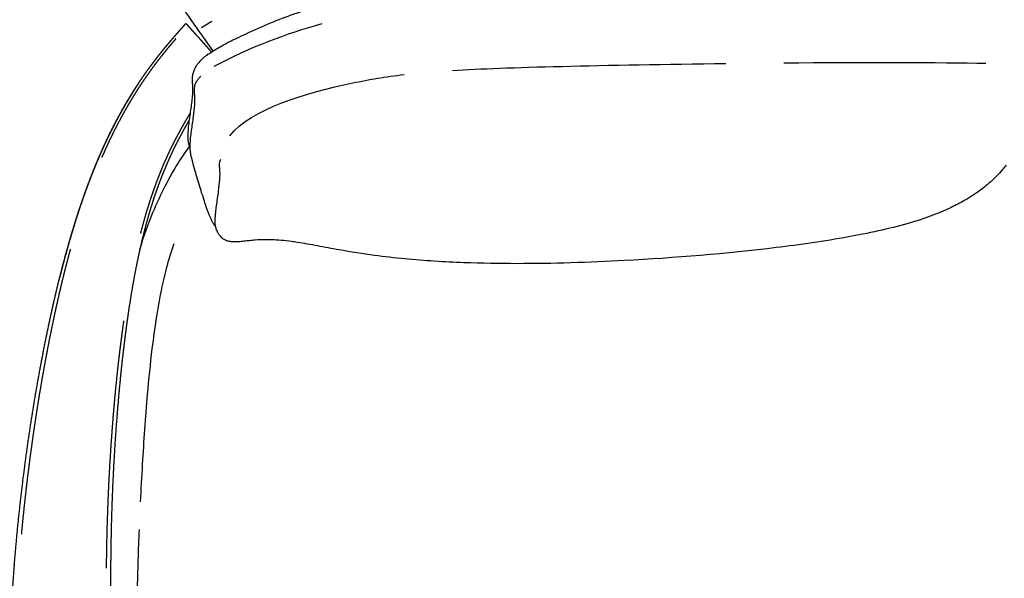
# Model space of a CAD drawing. Header units: millimetres. Extents: x -32297 to -21031, y -2517 to 7253.
# Tile 15 of 23: x -28737 to -27914, y 4941 to 5407. Entities that reach past the tile are written whole.
import ezdxf

# ---------------------------------------------------------------- set-up
doc = ezdxf.new("R2010")
doc.units = ezdxf.units.MM
doc.layers.add('Ever Alu-Sofa 2 seater', color=7, linetype='Continuous', true_color=0x000000)

msp = doc.modelspace()

# ---------------------------------------------------------------- linework, layer by layer
at = {"layer": 'Ever Alu-Sofa 2 seater', "linetype": 'Continuous'}
msp.add_line((-28576.31, 5405.75), (-28585.07, 5400.4), dxfattribs=at)
at = {"layer": 'Ever Alu-Sofa 2 seater'}
for points, degree, knots in [([(-28575.38, 5381.22), (-28598.03, 5413.51), (-28620.67, 5445.81), (-28620.86, 5446.08), (-28621.05, 5446.36), (-28621.4, 5446.91), (-28621.76, 5447.46), (-28622.1, 5448.01), (-28622.43, 5448.56), (-28622.75, 5449.09), (-28623.06, 5449.63), (-28623.35, 5450.16), (-28623.63, 5450.68), (-28623.88, 5451.19), (-28624.14, 5451.7), (-28624.36, 5452.17), (-28624.57, 5452.65), (-28624.75, 5453.1), (-28624.93, 5453.55), (-28625.06, 5453.96), (-28625.2, 5454.38), (-28625.29, 5454.76), (-28625.38, 5455.14), (-28625.44, 5455.48), (-28625.49, 5455.83), (-28625.5, 5456.15), (-28625.52, 5456.47), (-28625.5, 5456.76), (-28625.48, 5457.06), (-28625.42, 5457.33), (-28625.37, 5457.6), (-28625.28, 5457.85), (-28625.19, 5458.1), (-28625.08, 5458.34), (-28624.96, 5458.57), (-28624.81, 5458.79), (-28624.67, 5459.01), (-28624.5, 5459.22), (-28624.33, 5459.43), (-28624.13, 5459.63), (-28623.94, 5459.83), (-28623.72, 5460.02), (-28623.5, 5460.22), (-28616.44, 5465.17), (-28609.37, 5470.13), (-28609.11, 5470.29), (-28608.85, 5470.45), (-28608.59, 5470.58), (-28608.34, 5470.72), (-28608.08, 5470.83), (-28607.83, 5470.95), (-28607.57, 5471.04), (-28607.32, 5471.12), (-28607.06, 5471.18), (-28606.8, 5471.24), (-28606.54, 5471.27), (-28606.28, 5471.3), (-28606.02, 5471.3), (-28605.75, 5471.29), (-28605.48, 5471.25), (-28605.21, 5471.21), (-28604.92, 5471.13), (-28604.64, 5471.04), (-28604.34, 5470.92), (-28604.05, 5470.8), (-28603.74, 5470.63), (-28603.43, 5470.46), (-28603.11, 5470.24), (-28602.79, 5470.02), (-28602.44, 5469.75), (-28602.1, 5469.48), (-28601.74, 5469.16), (-28601.38, 5468.84), (-28601.01, 5468.47), (-28600.63, 5468.1), (-28600.25, 5467.69), (-28599.86, 5467.28), (-28599.46, 5466.83), (-28599.07, 5466.38), (-28598.67, 5465.9), (-28598.27, 5465.42), (-28597.88, 5464.92), (-28597.48, 5464.41), (-28597.08, 5463.89), (-28596.69, 5463.36), (-28579.51, 5438.82), (-28562.33, 5414.28)], 2, [-67.280702, -67.280702, -67.280702, -62.5, -62.5, -62, -62, -61, -61, -60, -60, -59, -59, -58, -58, -57, -57, -56, -56, -55, -55, -54, -54, -53, -53, -52, -52, -51, -51, -50, -50, -49, -49, -48, -48, -47, -47, -46, -46, -45, -45, -44, -44, -43, -43, -20, -20, -19, -19, -18, -18, -17, -17, -16, -16, -15, -15, -14, -14, -13, -13, -12, -12, -11, -11, -10, -10, -9, -9, -8, -8, -7, -7, -6, -6, -5, -5, -4, -4, -3, -3, -2, -2, -1, -1, 0, 0, 5.918874, 5.918874, 5.918874]), ([(-28375.19, 5364.98), (-28352.13, 5366.36), (-28294.55, 5368.44), (-28196.44, 5370.16), (-28146.87, 5370.76)], 3, [34.516693, 34.516693, 34.516693, 34.516693, 42.613399, 50.540199, 50.540199, 50.540199, 50.540199]), ([(-28561.4, 5310.36), (-28543.43, 5333.06), (-28481.13, 5351.04), (-28431.48, 5359.72), (-28415.65, 5361.57)], 3, [0, 0, 0, 0, 21.306699, 28.940756, 28.940756, 28.940756, 28.940756]), ([(-28636.55, 5215.33), (-28633.16, 5226.89), (-28629.5, 5236.8), (-28625.56, 5246.23), (-28622.29, 5254.05), (-28618.83, 5261.54), (-28615.13, 5268.72), (-28611.43, 5275.9), (-28607.49, 5282.76), (-28603.26, 5289.33), (-28600.46, 5293.7), (-28597.53, 5297.95), (-28594.46, 5302.07)], 3, [567.279018, 567.279018, 567.279018, 567.279018, 602.445358, 602.445358, 602.445358, 626.951924, 626.951924, 626.951924, 650.469321, 650.469321, 650.469321, 665.747243, 665.747243, 665.747243, 665.747243]), ([(-28635.88, 5004.59), (-28635.37, 5015.09), (-28633.78, 5044.99), (-28630.86, 5087.7), (-28626.35, 5132.62), (-28621.43, 5167.32), (-28615.46, 5196.12), (-28610.65, 5212.56), (-28608.11, 5219.92), (-28607.93, 5220.46)], 3, [13.072756, 13.072756, 13.072756, 13.072756, 16.188699, 21.948458, 25.759439, 29.567834, 32.330856, 34.472709, 34.639841, 34.639841, 34.639841, 34.639841]), ([(-28639.33, 4872.32), (-28639.29, 4891.54), (-28638.75, 4927.93), (-28637.59, 4964.3), (-28636.9, 4981.47)], 3, [0, 0, 0, 0, 5.694558, 10.786695, 10.786695, 10.786695, 10.786695])]:
    msp.add_open_spline(points, degree=degree, knots=knots, dxfattribs=at)
at = {"layer": 'Ever Alu-Sofa 2 seater', "linetype": 'Continuous'}
for points, degree, knots in [([(-28582.66, 5376.02), (-28582.19, 5376.42), (-28582.06, 5376.52), (-28581.17, 5377.22), (-28580.81, 5377.5), (-28580.37, 5377.83), (-28579.32, 5378.61), (-28578.35, 5379.28), (-28577.22, 5380.03), (-28575.89, 5380.91), (-28574.52, 5381.77), (-28573.13, 5382.61), (-28571.49, 5383.59), (-28569.81, 5384.56), (-28568.12, 5385.48), (-28564.12, 5387.69), (-28559.65, 5389.94), (-28555.53, 5391.94), (-28550.49, 5394.38), (-28545.04, 5396.89), (-28539.94, 5399.17), (-28526.21, 5405.3), (-28513.96, 5410.21), (-28499.55, 5414.88), (-28479.81, 5421.28), (-28459.54, 5425.99), (-28439.13, 5429.62), (-28378.81, 5440.36), (-28297.64, 5445.14), (-28236, 5447.43), (-28193.63, 5449), (-28147.59, 5449.86), (-28105.2, 5450.36), (-28067.06, 5450.81), (-28030.01, 5450.98), (-27994.08, 5451.09), (-27981.63, 5451.13), (-27969.51, 5451.18), (-27957.72, 5451.16), (-27950.44, 5451.14), (-27941.32, 5451.1), (-27934.11, 5450.9), (-27931.52, 5450.83), (-27928.82, 5450.73), (-27926.24, 5450.58), (-27924.34, 5450.48), (-27922.38, 5450.34), (-27920.52, 5450.15), (-27919.15, 5450.01), (-27917.88, 5449.86), (-27916.58, 5449.64), (-27916.17, 5449.57), (-27915.79, 5449.5), (-27914.97, 5449.33), (-27914.51, 5449.23), (-27914.09, 5449.13)], 3, [0, 0, 0, 0, 1.727599, 1.727599, 3.198877, 3.198877, 3.198877, 7.19382, 7.19382, 7.19382, 12.079972, 12.079972, 12.079972, 17.830133, 17.830133, 17.830133, 31.836024, 31.836024, 31.836024, 48.817269, 48.817269, 48.817269, 91.677854, 91.677854, 91.677854, 153.222216, 153.222216, 153.222216, 355.022942, 355.022942, 355.022942, 484.286879, 484.286879, 484.286879, 594.074419, 594.074419, 594.074419, 629.994965, 629.994965, 629.994965, 653.340894, 653.340894, 653.340894, 661.165586, 661.165586, 661.165586, 666.942288, 666.942288, 666.942288, 671.059997, 671.059997, 671.059997, 672.411191, 672.411191, 673.893448, 673.893448, 673.893448, 673.893448]), ([(-28594.95, 5324.08), (-28595.32, 5323.47), (-28595.68, 5322.86), (-28596.9, 5320.73), (-28598.13, 5318.59), (-28599.36, 5316.37), (-28600.6, 5314.14), (-28601.84, 5311.82), (-28603.09, 5309.49), (-28604.35, 5307.06), (-28605.61, 5304.63), (-28606.88, 5302.07), (-28608.14, 5299.52), (-28609.42, 5296.84), (-28610.69, 5294.16), (-28611.97, 5291.33), (-28613.25, 5288.5), (-28614.52, 5285.52), (-28615.8, 5282.54), (-28617.07, 5279.38), (-28618.35, 5276.23), (-28619.61, 5272.9), (-28620.88, 5269.57), (-28622.13, 5266.04), (-28623.38, 5262.51), (-28624.62, 5258.78), (-28625.86, 5255.04), (-28627.09, 5251.09), (-28628.31, 5247.13), (-28629.51, 5242.95), (-28630.71, 5238.76), (-28631.89, 5234.33), (-28633.07, 5229.9), (-28634.22, 5225.22), (-28635.37, 5220.53), (-28636.49, 5215.58), (-28637.61, 5210.62), (-28638.7, 5205.38), (-28639.78, 5200.14), (-28640.83, 5194.61), (-28641.88, 5189.08), (-28642.89, 5183.25), (-28643.9, 5177.41), (-28644.86, 5171.29), (-28645.82, 5165.17), (-28646.74, 5158.77), (-28647.65, 5152.38), (-28648.52, 5145.74), (-28649.39, 5139.09), (-28650.21, 5132.21), (-28651.03, 5125.34), (-28651.79, 5118.24), (-28652.56, 5111.15), (-28653.27, 5103.86), (-28653.98, 5096.57), (-28654.63, 5089.1), (-28655.28, 5081.64), (-28655.87, 5074.01), (-28656.47, 5066.38), (-28656.99, 5058.62), (-28657.52, 5050.85), (-28657.98, 5042.96), (-28658.45, 5035.07), (-28658.84, 5027.07), (-28659.23, 5019.08), (-28659.56, 5011), (-28659.88, 5002.92), (-28660.13, 4994.77), (-28660.38, 4986.62), (-28660.55, 4978.42), (-28660.73, 4970.22), (-28660.82, 4962), (-28660.92, 4953.77), (-28660.93, 4945.53), (-28660.95, 4937.29), (-28660.89, 4929.06), (-28660.83, 4920.84), (-28660.71, 4912.65), (-28660.58, 4904.46), (-28660.39, 4896.34), (-28660.21, 4888.21), (-28659.97, 4880.18), (-28659.73, 4872.14), (-28659.44, 4864.22), (-28659.15, 4856.3), (-28658.82, 4848.51), (-28658.49, 4840.73), (-28658.12, 4833.11), (-28657.76, 4825.49), (-28657.37, 4818.06), (-28656.97, 4810.63), (-28656.56, 4803.42), (-28656.14, 4796.2), (-28655.72, 4789.23), (-28655.29, 4782.25), (-28654.85, 4775.54), (-28654.41, 4768.83), (-28653.97, 4762.41), (-28653.54, 4755.99), (-28653.1, 4749.88), (-28652.67, 4743.78), (-28652.25, 4738.01), (-28651.82, 4732.25), (-28651.42, 4726.85), (-28651.02, 4721.45), (-28650.63, 4716.44), (-28650.25, 4711.42), (-28649.9, 4706.77), (-28649.54, 4702.13), (-28649.21, 4697.83), (-28648.87, 4693.53), (-28648.56, 4689.57), (-28648.24, 4685.6), (-28647.95, 4681.94), (-28647.66, 4678.27), (-28647.38, 4674.9), (-28647.11, 4671.52), (-28646.85, 4668.41), (-28646.59, 4665.31), (-28646.35, 4662.44), (-28646.11, 4659.58), (-28645.88, 4656.94), (-28645.66, 4654.29), (-28645.44, 4651.86), (-28645.23, 4649.42), (-28645.03, 4647.16), (-28644.83, 4644.91), (-28644.64, 4642.81), (-28644.46, 4640.72), (-28644.28, 4638.76), (-28644.1, 4636.81), (-28643.93, 4634.97), (-28643.76, 4633.14), (-28643.6, 4631.4), (-28643.44, 4629.67), (-28643.28, 4628.01), (-28643.13, 4626.35), (-28642.98, 4624.75), (-28642.83, 4623.15), (-28642.69, 4621.61), (-28642.55, 4620.07), (-28642.42, 4618.58), (-28642.29, 4617.09), (-28642.18, 4615.65), (-28642.07, 4614.22), (-28641.97, 4612.84), (-28641.88, 4611.46), (-28641.81, 4610.12), (-28641.74, 4608.79), (-28641.69, 4607.51), (-28641.64, 4606.23), (-28641.62, 4605), (-28641.61, 4603.77), (-28641.62, 4602.59), (-28641.63, 4601.4), (-28641.68, 4600.27), (-28641.73, 4599.13), (-28641.82, 4598.04), (-28641.91, 4596.95), (-28642.04, 4595.9), (-28642.17, 4594.86), (-28642.35, 4593.86), (-28642.52, 4592.85), (-28642.75, 4591.89), (-28642.97, 4590.94), (-28643.25, 4590.02), (-28643.52, 4589.1), (-28643.86, 4588.22), (-28644.19, 4587.35), (-28644.58, 4586.51), (-28644.97, 4585.67), (-28645.42, 4584.87), (-28645.86, 4584.07), (-28646.37, 4583.31), (-28646.88, 4582.55), (-28647.44, 4581.83), (-28648, 4581.11), (-28648.62, 4580.42), (-28649.24, 4579.74), (-28649.91, 4579.09), (-28650.59, 4578.44), (-28651.32, 4577.83), (-28652.05, 4577.22), (-28652.83, 4576.65), (-28653.61, 4576.08), (-28654.45, 4575.53), (-28655.29, 4574.99), (-28656.18, 4574.49), (-28657.07, 4573.99), (-28658.01, 4573.52), (-28658.95, 4573.06), (-28659.95, 4572.63), (-28660.94, 4572.2), (-28661.99, 4571.8), (-28663.03, 4571.41), (-28664.13, 4571.05), (-28665.22, 4570.68), (-28666.37, 4570.36), (-28667.51, 4570.03), (-28668.71, 4569.74), (-28669.9, 4569.45), (-28671.14, 4569.19), (-28672.38, 4568.93), (-28673.67, 4568.7), (-28674.95, 4568.48), (-28676.27, 4568.29), (-28677.59, 4568.1), (-28678.95, 4567.94), (-28680.3, 4567.78), (-28681.67, 4567.66), (-28683.05, 4567.53), (-28684.45, 4567.44), (-28685.85, 4567.35), (-28687.26, 4567.29), (-28688.67, 4567.24), (-28690.09, 4567.21), (-28691.51, 4567.19), (-28692.93, 4567.2), (-28694.35, 4567.21), (-28695.77, 4567.26), (-28697.19, 4567.3), (-28698.6, 4567.38), (-28700.01, 4567.46), (-28701.4, 4567.57), (-28702.8, 4567.68), (-28704.17, 4567.83), (-28705.54, 4567.98), (-28706.89, 4568.16), (-28708.24, 4568.34), (-28709.56, 4568.55), (-28710.87, 4568.77), (-28712.15, 4569.01), (-28713.43, 4569.26), (-28714.67, 4569.55), (-28715.9, 4569.83), (-28717.09, 4570.15), (-28718.29, 4570.46), (-28719.43, 4570.82), (-28720.58, 4571.17), (-28721.68, 4571.55), (-28722.78, 4571.94), (-28723.84, 4572.37), (-28724.89, 4572.8), (-28725.9, 4573.26), (-28726.9, 4573.71), (-28727.86, 4574.2), (-28728.82, 4574.7), (-28729.73, 4575.22), (-28730.64, 4575.75), (-28731.49, 4576.32), (-28732.35, 4576.88), (-28733.16, 4577.48), (-28733.97, 4578.08), (-28734.72, 4578.72), (-28735.48, 4579.36), (-28736.18, 4580.03), (-28736.88, 4580.7), (-28737.53, 4581.41), (-28738.18, 4582.12), (-28738.77, 4582.87), (-28739.36, 4583.62), (-28739.9, 4584.4), (-28740.44, 4585.19), (-28740.92, 4586.01), (-28741.41, 4586.83), (-28741.83, 4587.69), (-28742.26, 4588.55), (-28742.63, 4589.45), (-28743, 4590.35), (-28743.32, 4591.29), (-28743.65, 4592.23), (-28743.92, 4593.21), (-28744.2, 4594.19), (-28744.43, 4595.22), (-28744.66, 4596.24), (-28744.86, 4597.31), (-28745.05, 4598.38), (-28745.21, 4599.5), (-28745.37, 4600.61), (-28745.49, 4601.77), (-28745.62, 4602.93), (-28745.72, 4604.14), (-28745.81, 4605.35), (-28745.89, 4606.61), (-28745.96, 4607.87), (-28746.01, 4609.18), (-28746.06, 4610.49), (-28746.09, 4611.85), (-28746.13, 4613.21), (-28746.14, 4614.63), (-28746.16, 4616.04), (-28746.17, 4617.51), (-28746.18, 4618.98), (-28746.18, 4620.5), (-28746.18, 4622.03), (-28746.17, 4623.61), (-28746.17, 4625.19), (-28746.17, 4626.84), (-28746.16, 4628.48), (-28746.16, 4630.2), (-28746.15, 4631.93), (-28746.15, 4633.75), (-28746.15, 4635.57), (-28746.15, 4637.52), (-28746.14, 4639.47), (-28746.14, 4641.56), (-28746.14, 4643.64), (-28746.15, 4645.9), (-28746.15, 4648.15), (-28746.15, 4650.59), (-28746.16, 4653.03), (-28746.16, 4655.68), (-28746.17, 4658.33), (-28746.18, 4661.21), (-28746.19, 4664.08), (-28746.21, 4667.21), (-28746.22, 4670.34), (-28746.24, 4673.73), (-28746.26, 4677.13), (-28746.28, 4680.82), (-28746.31, 4684.51), (-28746.34, 4688.52), (-28746.37, 4692.52), (-28746.4, 4696.86), (-28746.44, 4701.2), (-28746.48, 4705.9), (-28746.52, 4710.59), (-28746.56, 4715.67), (-28746.61, 4720.74), (-28746.67, 4726.21), (-28746.72, 4731.67), (-28746.77, 4737.51), (-28746.83, 4743.35), (-28746.87, 4749.54), (-28746.92, 4755.73), (-28746.95, 4762.25), (-28746.99, 4768.76), (-28747, 4775.58), (-28747.02, 4782.39), (-28747.01, 4789.48), (-28746.99, 4796.57), (-28746.95, 4803.91), (-28746.9, 4811.25), (-28746.82, 4818.82), (-28746.73, 4826.39), (-28746.6, 4834.16), (-28746.47, 4841.93), (-28746.29, 4849.88), (-28746.1, 4857.82), (-28745.86, 4865.92), (-28745.61, 4874.02), (-28745.3, 4882.24), (-28744.99, 4890.47), (-28744.6, 4898.8), (-28744.22, 4907.12), (-28743.75, 4915.53), (-28743.29, 4923.94), (-28742.74, 4932.4), (-28742.19, 4940.86), (-28741.54, 4949.34), (-28740.89, 4957.83), (-28740.15, 4966.32), (-28739.41, 4974.82), (-28738.57, 4983.29), (-28737.73, 4991.77), (-28736.8, 5000.22), (-28735.88, 5008.66), (-28734.86, 5017.05), (-28733.85, 5025.44), (-28732.76, 5033.76), (-28731.67, 5042.08), (-28730.5, 5050.31), (-28729.34, 5058.54), (-28728.1, 5066.66), (-28726.87, 5074.78), (-28725.57, 5082.77), (-28724.27, 5090.76), (-28722.91, 5098.61), (-28721.56, 5106.45), (-28720.15, 5114.13), (-28718.74, 5121.81), (-28717.28, 5129.3), (-28715.83, 5136.8), (-28714.33, 5144.09), (-28712.83, 5151.38), (-28711.29, 5158.45), (-28709.75, 5165.52), (-28708.19, 5172.35), (-28706.62, 5179.17), (-28705.02, 5185.74), (-28703.41, 5192.31), (-28701.8, 5198.6), (-28700.18, 5204.88), (-28698.55, 5210.88), (-28696.91, 5216.88), (-28695.26, 5222.59), (-28693.62, 5228.29), (-28691.96, 5233.73), (-28690.3, 5239.16), (-28688.63, 5244.32), (-28686.96, 5249.49), (-28685.28, 5254.4), (-28683.6, 5259.31), (-28681.92, 5263.97), (-28680.23, 5268.64), (-28678.54, 5273.07), (-28676.86, 5277.5), (-28675.17, 5281.7), (-28673.48, 5285.91), (-28671.79, 5289.9), (-28670.1, 5293.89), (-28668.41, 5297.68), (-28666.73, 5301.47), (-28665.04, 5305.06), (-28663.36, 5308.66), (-28661.69, 5312.07), (-28660.01, 5315.48), (-28658.35, 5318.72), (-28656.68, 5321.96), (-28655.03, 5325.04), (-28653.37, 5328.11), (-28651.73, 5331.04), (-28650.09, 5333.97), (-28648.46, 5336.75), (-28646.83, 5339.54), (-28645.22, 5342.19), (-28643.61, 5344.85), (-28642.02, 5347.38), (-28640.42, 5349.91), (-28638.84, 5352.33), (-28637.26, 5354.75), (-28635.7, 5357.06), (-28634.13, 5359.37), (-28632.58, 5361.59), (-28631.03, 5363.8), (-28629.49, 5365.93), (-28627.95, 5368.05), (-28626.42, 5370.1), (-28624.89, 5372.14), (-28623.37, 5374.11), (-28621.85, 5376.08), (-28620.33, 5377.99), (-28618.82, 5379.89), (-28617.32, 5381.74), (-28615.81, 5383.59), (-28614.32, 5385.39), (-28612.82, 5387.19), (-28611.33, 5388.94), (-28609.84, 5390.7), (-28608.35, 5392.43), (-28606.86, 5394.15), (-28605.37, 5395.86), (-28603.89, 5397.56), (-28602.41, 5399.24), (-28600.93, 5400.93), (-28599.44, 5402.6), (-28597.96, 5404.28)], 2, [32.702296, 32.702296, 32.702296, 33, 33, 34, 34, 35, 35, 36, 36, 37, 37, 38, 38, 39, 39, 40, 40, 41, 41, 42, 42, 43, 43, 44, 44, 45, 45, 46, 46, 47, 47, 48, 48, 49, 49, 50, 50, 51, 51, 52, 52, 53, 53, 54, 54, 56, 56, 57, 57, 58, 58, 59, 59, 60, 60, 61, 61, 62, 62, 63, 63, 64, 64, 65, 65, 66, 66, 67, 67, 68, 68, 69, 69, 70, 70, 71, 71, 72, 72, 73, 73, 74, 74, 75, 75, 76, 76, 77, 77, 78, 78, 79, 79, 80, 80, 81, 81, 82, 82, 83, 83, 84, 84, 85, 85, 86, 86, 87, 87, 88, 88, 89, 89, 90, 90, 91, 91, 92, 92, 93, 93, 94, 94, 95, 95, 96, 96, 97, 97, 98, 98, 99, 99, 100, 100, 101, 101, 102, 102, 103, 103, 104, 104, 105, 105, 106, 106, 107, 107, 108, 108, 109, 109, 110, 110, 111, 111, 112, 112, 113, 113, 114, 114, 115, 115, 116, 116, 117, 117, 118, 118, 119, 119, 120, 120, 121, 121, 122, 122, 123, 123, 124, 124, 125, 125, 127, 127, 128, 128, 129, 129, 130, 130, 131, 131, 132, 132, 133, 133, 134, 134, 135, 135, 136, 136, 137, 137, 138, 138, 139, 139, 140, 140, 141, 141, 142, 142, 143, 143, 144, 144, 145, 145, 146, 146, 147, 147, 148, 148, 149, 149, 150, 150, 151, 151, 152, 152, 153, 153, 154, 154, 156, 156, 157, 157, 158, 158, 159, 159, 160, 160, 161, 161, 162, 162, 163, 163, 164, 164, 165, 165, 166, 166, 167, 167, 168, 168, 169, 169, 170, 170, 171, 171, 172, 172, 173, 173, 174, 174, 175, 175, 176, 176, 177, 177, 178, 178, 179, 179, 180, 180, 181, 181, 182, 182, 183, 183, 184, 184, 185, 185, 186, 186, 187, 187, 188, 188, 189, 189, 190, 190, 191, 191, 192, 192, 193, 193, 194, 194, 195, 195, 196, 196, 197, 197, 198, 198, 199, 199, 200, 200, 201, 201, 202, 202, 203, 203, 204, 204, 205, 205, 206, 206, 207, 207, 208, 208, 209, 209, 210, 210, 211, 211, 212, 212, 213, 213, 214, 214, 215, 215, 216, 216, 217, 217, 218, 218, 219, 219, 220, 220, 221, 221, 222, 222, 223, 223, 224, 224, 225, 225, 226, 226, 227, 227, 228, 228, 229, 229, 231, 231, 232, 232, 233, 233, 234, 234, 235, 235, 236, 236, 237, 237, 238, 238, 239, 239, 240, 240, 241, 241, 242, 242, 243, 243, 244, 244, 245, 245, 246, 246, 247, 247, 248, 248, 249, 249, 250, 250, 251, 251, 252, 252, 253, 253, 254, 254, 255, 255, 256, 256, 257, 257, 258, 258, 259, 259, 260, 260, 261, 261, 262, 262, 263, 263, 264, 264, 264]), ([(-28606.45, 5391.46), (-28607.41, 5390.34), (-28608.37, 5389.23), (-28609.85, 5387.48), (-28611.32, 5385.72), (-28612.81, 5383.93), (-28614.29, 5382.14), (-28615.78, 5380.3), (-28617.27, 5378.46), (-28618.77, 5376.56), (-28620.27, 5374.66), (-28621.77, 5372.7), (-28623.28, 5370.74), (-28624.79, 5368.71), (-28626.31, 5366.67), (-28627.84, 5364.56), (-28629.36, 5362.44), (-28630.9, 5360.24), (-28632.44, 5358.03), (-28633.99, 5355.73), (-28635.54, 5353.43), (-28637.11, 5351.02), (-28638.67, 5348.62), (-28640.25, 5346.1), (-28641.83, 5343.58), (-28643.42, 5340.93), (-28645.02, 5338.29)], 2, [3.35024, 3.35024, 3.35024, 4, 4, 5, 5, 6, 6, 7, 7, 8, 8, 9, 9, 10, 10, 11, 11, 12, 12, 13, 13, 14, 14, 15, 15, 16, 16, 16]), ([(-28592.42, 5354.15), (-28592.43, 5354.28), (-28592.43, 5354.32), (-28592.44, 5354.42), (-28592.44, 5354.49), (-28592.45, 5354.59), (-28592.45, 5354.62), (-28592.46, 5354.79), (-28592.47, 5354.95), (-28592.51, 5355.46), (-28592.52, 5355.79), (-28592.53, 5356.12), (-28592.57, 5357.23), (-28592.57, 5358.43), (-28592.43, 5359.77), (-28592.34, 5360.64), (-28592.19, 5361.59), (-28591.94, 5362.6), (-28591.69, 5363.59), (-28591.34, 5364.66), (-28590.84, 5365.8), (-28590.79, 5365.93), (-28590.73, 5366.05), (-28590.67, 5366.18), (-28590.27, 5367.04), (-28589.77, 5367.96), (-28589.13, 5368.93), (-28588.95, 5369.22), (-28588.75, 5369.51), (-28588.54, 5369.8), (-28588.03, 5370.51), (-28587.45, 5371.24), (-28586.8, 5371.99), (-28586.43, 5372.41), (-28586.04, 5372.84), (-28585.62, 5373.27), (-28585.09, 5373.81), (-28584.59, 5374.3), (-28583.99, 5374.85), (-28583.54, 5375.26), (-28583.16, 5375.59), (-28582.68, 5376)], 3, [0.054511, 0.054511, 0.054511, 0.054511, 0.496181, 0.496181, 1.379508, 1.379508, 1.739465, 1.739465, 3.557543, 3.557543, 6.696784, 6.696784, 6.696784, 18.28748, 18.28748, 18.28748, 25.798443, 25.798443, 25.798443, 33.174518, 33.174518, 33.174518, 33.970403, 33.970403, 33.970403, 39.468604, 39.468604, 39.468604, 41.07468, 41.07468, 41.07468, 44.942885, 44.942885, 44.942885, 47.127505, 47.127505, 47.127505, 49.795742, 49.795742, 49.795742, 51.747249, 51.747249, 51.747249, 51.747249]), ([(-28573.22, 5234.77), (-28573.33, 5234.85), (-28573.43, 5234.93), (-28573.71, 5235.18), (-28573.89, 5235.36), (-28574.07, 5235.57), (-28574.29, 5235.81), (-28574.54, 5236.15), (-28575.18, 5237.15), (-28575.59, 5237.88), (-28576.24, 5239.23), (-28577.25, 5241.32), (-28578.29, 5243.84), (-28580.17, 5248.71), (-28581.21, 5251.63), (-28582.11, 5254.32), (-28583.42, 5258.21), (-28585.2, 5263.89), (-28587.43, 5271.19), (-28589.22, 5277.22), (-28590.24, 5280.8), (-28590.91, 5283.16), (-28591.71, 5286.02), (-28592.97, 5290.88), (-28593.42, 5292.82), (-28593.8, 5294.8), (-28594.05, 5296.12), (-28594.17, 5296.96), (-28594.34, 5298.44), (-28594.4, 5299.2), (-28594.44, 5300.11), (-28594.45, 5300.45), (-28594.46, 5301.08), (-28594.46, 5301.4), (-28594.46, 5301.98), (-28594.46, 5302.29), (-28594.45, 5302.63), (-28594.4, 5304.63), (-28594.25, 5306.52), (-28593.86, 5310.46), (-28593.61, 5312.49), (-28593.34, 5314.5), (-28592.79, 5318.64), (-28592.15, 5322.71), (-28591.63, 5326.52), (-28591.17, 5329.97), (-28590.79, 5333.29), (-28590.6, 5336.35), (-28590.51, 5337.72), (-28590.46, 5339.06), (-28590.45, 5341.5), (-28590.49, 5342.73), (-28590.57, 5343.72), (-28590.65, 5344.77), (-28590.8, 5345.82), (-28590.88, 5348.21), (-28590.89, 5348.69), (-28590.87, 5349.56), (-28590.85, 5349.89), (-28590.77, 5350.9), (-28590.65, 5351.66), (-28590.46, 5352.43), (-28590.38, 5352.76), (-28590.28, 5353.09), (-28590.17, 5353.43), (-28589.89, 5354.25), (-28589.48, 5355.15), (-28588.74, 5356.35), (-28588.58, 5356.6), (-28588.22, 5357.1), (-28588.04, 5357.36), (-28587.34, 5358.25), (-28586.57, 5359.12), (-28585.76, 5359.93), (-28585.69, 5359.99), (-28585.56, 5360.12)], 3, [682.5238, 682.5238, 682.5238, 682.5238, 684.103879, 684.103879, 686.855895, 686.855895, 686.855895, 690.326464, 690.326464, 694.710528, 694.710528, 694.710528, 702.131526, 702.131526, 710.838992, 710.838992, 710.838992, 725.342985, 725.342985, 738.369381, 738.369381, 738.369381, 745.667952, 745.667952, 753.451175, 753.451175, 753.451175, 758.840295, 758.840295, 766.500031, 766.500031, 771.017615, 771.017615, 775.678664, 775.678664, 779.873265, 779.873265, 779.873265, 808.890283, 808.890283, 841.181327, 841.181327, 841.181327, 907.266088, 907.266088, 907.266088, 967.559133, 967.559133, 967.559133, 995.071349, 995.071349, 1019.261416, 1019.261416, 1019.261416, 1041.918311, 1041.918311, 1047.089938, 1047.089938, 1050.810856, 1050.810856, 1060.762705, 1060.762705, 1060.762705, 1064.67342, 1064.67342, 1064.67342, 1066.553881, 1066.553881, 1067.032758, 1067.032758, 1067.494002, 1067.494002, 1068.615204, 1068.615204, 1068.680661, 1068.680661, 1068.680661, 1068.680661]), ([(-28637.27, 5354.76), (-28638.85, 5352.34), (-28640.43, 5349.92), (-28642.02, 5347.39), (-28643.62, 5344.85), (-28645.23, 5342.2), (-28646.84, 5339.54), (-28648.47, 5336.76), (-28650.09, 5333.97), (-28651.74, 5331.05), (-28653.38, 5328.12), (-28655.03, 5325.04), (-28656.69, 5321.96), (-28658.36, 5318.72), (-28660.02, 5315.48), (-28661.7, 5312.07), (-28663.37, 5308.66), (-28665.05, 5305.07), (-28666.74, 5301.47), (-28668.42, 5297.68), (-28670.11, 5293.9), (-28671.8, 5289.9), (-28673.49, 5285.91), (-28675.18, 5281.71), (-28676.87, 5277.5), (-28678.55, 5273.07), (-28680.24, 5268.64), (-28681.93, 5263.98), (-28683.61, 5259.31), (-28685.29, 5254.4), (-28686.97, 5249.49), (-28688.64, 5244.33), (-28690.31, 5239.16), (-28691.97, 5233.73), (-28693.63, 5228.3), (-28695.28, 5222.59), (-28696.92, 5216.88), (-28698.56, 5210.88), (-28700.19, 5204.89), (-28701.81, 5198.6), (-28703.43, 5192.31)], 2, [298.000133, 298.000133, 298.000133, 299, 299, 300, 300, 301, 301, 302, 302, 303, 303, 304, 304, 305, 305, 306, 306, 307, 307, 308, 308, 309, 309, 310, 310, 311, 311, 312, 312, 313, 313, 314, 314, 315, 315, 316, 316, 317, 317, 318, 318, 318]), ([(-28596.02, 5306.71), (-28596.09, 5307.6), (-28596.14, 5308.97), (-28596.16, 5310.2), (-28596.15, 5310.93), (-28596.13, 5311.58), (-28596.08, 5313.61), (-28595.91, 5315.77), (-28595.73, 5317.61), (-28595.51, 5319.83), (-28595.24, 5321.99), (-28594.95, 5324.1), (-28594.4, 5328.19), (-28593.72, 5332.57), (-28593.24, 5336.13), (-28592.96, 5338.23), (-28592.72, 5340.14), (-28592.55, 5341.89), (-28592.42, 5343.2), (-28592.32, 5344.38), (-28592.25, 5345.45), (-28592.17, 5346.7), (-28592.13, 5347.92), (-28592.12, 5349.6), (-28592.13, 5350.11), (-28592.16, 5350.94), (-28592.2, 5351.59), (-28592.21, 5351.8)], 3, [0, 0, 0, 0, 7.067759, 7.067759, 17.874283, 17.874283, 17.874283, 46.360118, 46.360118, 46.360118, 79.185141, 79.185141, 79.185141, 145.419021, 145.419021, 145.419021, 181.532382, 181.532382, 181.532382, 205.845833, 205.845833, 205.845833, 234.16875, 234.16875, 247.557552, 247.557552, 257.590303, 257.590303, 257.590303, 257.590303]), ([(-28592.21, 5351.8), (-28592.22, 5351.85), (-28592.22, 5351.93), (-28592.24, 5352.16), (-28592.26, 5352.33), (-28592.29, 5352.72), (-28592.32, 5352.95), (-28592.35, 5353.35), (-28592.36, 5353.49), (-28592.38, 5353.72), (-28592.39, 5353.8), (-28592.4, 5353.92), (-28592.4, 5353.96), (-28592.42, 5354.15)], 3, [0, 0, 0, 0, 3.294008, 3.294008, 7.239414, 7.239414, 11.077249, 11.077249, 12.950945, 12.950945, 13.889049, 13.889049, 14.358374, 14.358374, 14.358374, 14.358374]), ([(-28645.02, 5338.29), (-28646.63, 5335.52), (-28648.24, 5332.75), (-28649.87, 5329.84), (-28651.5, 5326.93), (-28653.14, 5323.87), (-28654.78, 5320.81), (-28656.43, 5317.58), (-28658.07, 5314.36), (-28659.73, 5310.97), (-28661.39, 5307.57), (-28663.05, 5304), (-28664.72, 5300.42), (-28666.39, 5296.65), (-28668.05, 5292.88), (-28668.21, 5292.52), (-28668.36, 5292.15)], 2, [16, 16, 16, 17, 17, 18, 18, 19, 19, 20, 20, 21, 21, 22, 22, 23, 23, 23.092165, 23.092165, 23.092165]), ([(-28604.9, 5310.74), (-28603.64, 5313.07), (-28602.38, 5315.41), (-28601.13, 5317.65), (-28599.88, 5319.89), (-28598.64, 5322.04), (-28597.4, 5324.18), (-28596.17, 5326.24), (-28594.94, 5328.3), (-28594.56, 5328.91), (-28594.18, 5329.53)], 2, [224, 224, 224, 225, 225, 226, 226, 227, 227, 228, 228, 228.311079, 228.311079, 228.311079]), ([(-28635.82, 5228.65), (-28635.56, 5229.69), (-28635.3, 5230.72), (-28634.11, 5235.17), (-28632.91, 5239.62), (-28631.68, 5243.82), (-28630.46, 5248.03), (-28629.22, 5252), (-28627.98, 5255.97), (-28626.72, 5259.73), (-28625.46, 5263.48), (-28624.19, 5267.03), (-28622.91, 5270.57), (-28621.63, 5273.93), (-28620.35, 5277.28), (-28619.06, 5280.45), (-28617.77, 5283.62), (-28616.48, 5286.62), (-28615.18, 5289.62), (-28613.89, 5292.46), (-28612.6, 5295.31), (-28611.31, 5298.01), (-28610.02, 5300.71), (-28608.73, 5303.27), (-28607.45, 5305.84), (-28606.18, 5308.29), (-28604.9, 5310.74)], 2, [211.780815, 211.780815, 211.780815, 212, 212, 213, 213, 214, 214, 215, 215, 216, 216, 217, 217, 218, 218, 219, 219, 220, 220, 221, 221, 222, 222, 223, 223, 224, 224, 224]), ([(-28594.41, 5299.56), (-28594.71, 5300.13), (-28594.96, 5300.77), (-28595.16, 5301.47), (-28595.54, 5302.75), (-28595.83, 5304.41), (-28596.02, 5306.71)], 3, [1480.231116, 1480.231116, 1480.231116, 1480.231116, 1488.205304, 1488.205304, 1488.205304, 1502.561257, 1502.561257, 1502.561257, 1502.561257]), ([(-28572.34, 5231.89), (-28572.76, 5233.01), (-28572.96, 5233.72), (-28573.14, 5234.39), (-28573.17, 5234.55), (-28573.24, 5234.84), (-28573.27, 5234.98), (-28573.33, 5235.3), (-28573.36, 5235.47), (-28573.43, 5235.91), (-28573.47, 5236.18), (-28573.52, 5236.66), (-28573.54, 5236.88), (-28573.58, 5237.45), (-28573.6, 5237.76), (-28573.61, 5238.1), (-28573.61, 5238.18), (-28573.61, 5238.26), (-28573.62, 5238.76), (-28573.62, 5239.22), (-28573.61, 5239.88), (-28573.6, 5240.16), (-28573.59, 5240.48), (-28573.46, 5244.09), (-28572.92, 5248.41), (-28572.44, 5251.92), (-28571.88, 5256.04), (-28571.24, 5260.09), (-28570.72, 5263.92), (-28570.25, 5267.41), (-28569.87, 5270.7), (-28569.67, 5273.87), (-28569.55, 5275.68), (-28569.49, 5277.48), (-28569.52, 5279.28), (-28569.53, 5280.08), (-28569.57, 5280.88), (-28569.62, 5281.69), (-28569.71, 5282.89), (-28569.86, 5284.06), (-28569.89, 5285.62), (-28569.91, 5286.67), (-28569.85, 5287.91), (-28569.53, 5289.19), (-28569.47, 5289.41), (-28569.41, 5289.63), (-28569.26, 5290.11), (-28569.07, 5290.61), (-28568.94, 5290.93)], 3, [0, 0, 0, 0, 4.747113, 4.747113, 6.232704, 6.232704, 7.80692, 7.80692, 9.926701, 9.926701, 13.333554, 13.333554, 16.409876, 16.409876, 21.442857, 21.442857, 22.941457, 22.941457, 22.941457, 30.315575, 30.315575, 34.45432, 34.45432, 34.45432, 94.874124, 94.874124, 94.874124, 160.8946, 160.8946, 160.8946, 221.115409, 221.115409, 221.115409, 256.067509, 256.067509, 256.067509, 271.889043, 271.889043, 271.889043, 294.746187, 294.746187, 294.746187, 311.289621, 311.289621, 311.289621, 313.445179, 313.445179, 315.832791, 315.832791, 315.832791, 315.832791]), ([(-27912.49, 5285.92), (-27913.73, 5284.33), (-27914.69, 5283.15), (-27915.85, 5281.8), (-27917.33, 5280.07), (-27918.91, 5278.36), (-27920.42, 5276.82), (-27920.99, 5276.24), (-27921.57, 5275.66), (-27922.17, 5275.08), (-27923.56, 5273.72), (-27925.02, 5272.37), (-27926.61, 5270.97), (-27929.05, 5268.84), (-27931.7, 5266.7), (-27934.77, 5264.45), (-27938.59, 5261.66), (-27942.82, 5258.91), (-27947.5, 5256.24), (-27950.99, 5254.24), (-27954.64, 5252.34), (-27958.42, 5250.54), (-27969.62, 5245.21), (-27982.09, 5240.73), (-27994.48, 5237.16), (-28010.32, 5232.58), (-28028.38, 5228.78), (-28064.2, 5222.32), (-28084.94, 5219.36), (-28104.66, 5216.94), (-28145.57, 5211.94), (-28190.17, 5208.29), (-28231.35, 5206.09), (-28261.08, 5204.5), (-28291.37, 5203.54), (-28335.93, 5203.55), (-28350.91, 5203.79), (-28381.97, 5204.95), (-28398.86, 5205.98), (-28415.08, 5207.53), (-28423.51, 5208.33), (-28432.06, 5209.32), (-28450.25, 5211.77), (-28460.43, 5213.39), (-28470.03, 5215.09), (-28476.07, 5216.16), (-28482.06, 5217.28), (-28493.83, 5219.47), (-28499.44, 5220.49), (-28504.87, 5221.33), (-28506.49, 5221.58), (-28508.07, 5221.81), (-28509.61, 5222.02), (-28515.97, 5222.87), (-28521.3, 5223.3), (-28526.12, 5223.47), (-28527.79, 5223.52), (-28529.38, 5223.55), (-28530.92, 5223.55), (-28534.11, 5223.54), (-28537.04, 5223.42), (-28540.19, 5223.18), (-28541.73, 5223.06), (-28543.39, 5222.91), (-28545.13, 5222.73), (-28545.41, 5222.7), (-28545.68, 5222.67), (-28545.95, 5222.64), (-28547.46, 5222.48), (-28549.1, 5222.3), (-28550.8, 5222.12), (-28551.49, 5222.05), (-28552.21, 5221.98), (-28552.94, 5221.91), (-28553.53, 5221.86), (-28554.16, 5221.81), (-28554.8, 5221.77), (-28555.8, 5221.7), (-28556.94, 5221.65), (-28558.13, 5221.68)], 3, [0, 0, 0, 0, 7.607678, 7.607678, 7.607678, 18.369527, 18.369527, 18.369527, 22.343762, 22.343762, 22.343762, 31.59311, 31.59311, 31.59311, 45.644591, 45.644591, 45.644591, 63.133692, 63.133692, 63.133692, 76.214603, 76.214603, 76.214603, 115.307633, 115.307633, 115.307633, 165.722714, 165.722714, 226.357467, 226.357467, 226.357467, 352.035586, 352.035586, 352.035586, 440.760719, 440.760719, 485.069587, 485.069587, 533.744905, 533.744905, 533.744905, 559.091671, 559.091671, 588.841334, 588.841334, 588.841334, 607.275855, 607.275855, 626.141218, 626.141218, 626.141218, 631.766257, 631.766257, 631.766257, 654.858556, 654.858556, 654.858556, 662.857927, 662.857927, 662.857927, 679.247104, 679.247104, 679.247104, 687.423157, 687.423157, 687.423157, 688.689368, 688.689368, 688.689368, 695.658392, 695.658392, 695.658392, 698.464732, 698.464732, 698.464732, 700.741743, 700.741743, 700.741743, 704.389023, 704.389023, 704.389023, 704.389023]), ([(-28558.13, 5221.68), (-28559.13, 5221.71), (-28560.09, 5221.79), (-28561.07, 5221.96), (-28562.01, 5222.11), (-28562.9, 5222.35), (-28563.71, 5222.64), (-28563.8, 5222.67), (-28563.89, 5222.7), (-28563.97, 5222.73), (-28564.73, 5223.02), (-28565.42, 5223.36), (-28566.03, 5223.72), (-28566.79, 5224.18), (-28567.44, 5224.67), (-28568, 5225.17), (-28568.46, 5225.58), (-28568.86, 5226), (-28569.23, 5226.43), (-28569.86, 5227.15), (-28570.39, 5227.92), (-28570.84, 5228.68), (-28571.12, 5229.16), (-28571.37, 5229.65), (-28571.79, 5230.54), (-28572.14, 5231.36), (-28572.34, 5231.89)], 3, [0, 0, 0, 0, 2.958247, 2.958247, 2.958247, 5.86469, 5.86469, 5.86469, 6.169677, 6.169677, 6.169677, 8.92459, 8.92459, 8.92459, 12.315631, 12.315631, 12.315631, 15.038198, 15.038198, 15.038198, 19.700158, 19.700158, 19.700158, 23.025854, 23.025854, 25.679237, 25.679237, 25.679237, 25.679237]), ([(-28697.68, 5204.23), (-28699.27, 5197.96), (-28700.85, 5191.7), (-28702.41, 5185.15), (-28703.97, 5178.6), (-28705.5, 5171.79), (-28707.03, 5164.98), (-28708.53, 5157.93), (-28710.03, 5150.88), (-28711.49, 5143.6), (-28712.96, 5136.33), (-28714.37, 5128.85), (-28715.79, 5121.38), (-28717.16, 5113.71), (-28718.53, 5106.05), (-28719.85, 5098.22), (-28721.17, 5090.39), (-28722.43, 5082.42), (-28723.69, 5074.44), (-28724.89, 5066.34), (-28726.08, 5058.23), (-28727.21, 5050.02), (-28728.34, 5041.8), (-28729.4, 5033.5), (-28730.46, 5025.19), (-28731.44, 5016.81), (-28732.42, 5008.44), (-28733.32, 5000.01), (-28734.21, 4991.57), (-28734.89, 4984.57), (-28735.56, 4977.56)], 2, [32, 32, 32, 33, 33, 34, 34, 35, 35, 36, 36, 37, 37, 38, 38, 39, 39, 40, 40, 41, 41, 42, 42, 43, 43, 44, 44, 45, 45, 46, 46, 46.827611, 46.827611, 46.827611]), ([(-28664.3, 4953.95), (-28664.18, 4962.19), (-28664.05, 4970.43), (-28663.85, 4978.64), (-28663.64, 4986.85), (-28663.36, 4995.01), (-28663.08, 5003.17), (-28662.73, 5011.26), (-28662.37, 5019.35), (-28661.95, 5027.36), (-28661.52, 5035.37), (-28661.03, 5043.27), (-28660.53, 5051.18), (-28659.97, 5058.96), (-28659.42, 5066.74), (-28658.79, 5074.38), (-28658.17, 5082.03), (-28657.49, 5089.51), (-28656.81, 5096.99), (-28656.07, 5104.3), (-28655.33, 5111.6), (-28654.53, 5118.71), (-28653.73, 5125.82), (-28652.89, 5132.71), (-28652.04, 5139.61), (-28651.14, 5146.27), (-28650.24, 5152.93), (-28650.04, 5154.32), (-28649.83, 5155.7)], 2, [192, 192, 192, 193, 193, 194, 194, 195, 195, 196, 196, 197, 197, 198, 198, 199, 199, 200, 200, 201, 201, 202, 202, 203, 203, 204, 204, 205, 205, 205.216041, 205.216041, 205.216041])]:
    msp.add_open_spline(points, degree=degree, knots=knots, dxfattribs=at)
for points in [[(-28597.96, 5404.28), (-28597.96, 5404.27), (-28597.95, 5404.27)], [(-28597.95, 5404.27), (-28597.94, 5404.25), (-28597.93, 5404.24)], [(-28597.93, 5404.24), (-28597.91, 5404.23), (-28597.9, 5404.21)], [(-28597.9, 5404.21), (-28597.88, 5404.18), (-28597.86, 5404.16)], [(-28597.86, 5404.16), (-28597.83, 5404.13), (-28597.8, 5404.1)], [(-28597.8, 5404.1), (-28597.76, 5404.06), (-28597.73, 5404.02)], [(-28597.73, 5404.02), (-28597.68, 5403.97), (-28597.64, 5403.91)], [(-28597.64, 5403.91), (-28597.58, 5403.85), (-28597.53, 5403.79)], [(-28597.53, 5403.79), (-28597.46, 5403.72), (-28597.39, 5403.64)], [(-28597.39, 5403.64), (-28597.32, 5403.55), (-28597.24, 5403.47)], [(-28597.24, 5403.47), (-28597.15, 5403.36), (-28597.05, 5403.26)], [(-28597.05, 5403.26), (-28596.95, 5403.14), (-28596.84, 5403.02)], [(-28596.84, 5403.02), (-28596.72, 5402.89), (-28596.6, 5402.75)], [(-28596.6, 5402.75), (-28596.47, 5402.6), (-28596.33, 5402.45)], [(-28596.03, 5402.11), (-28596.18, 5402.28), (-28596.33, 5402.45)], [(-28595.69, 5401.73), (-28595.86, 5401.92), (-28596.03, 5402.11)], [(-28595.32, 5401.31), (-28595.51, 5401.52), (-28595.69, 5401.73)], [(-28594.92, 5400.86), (-28595.12, 5401.09), (-28595.32, 5401.31)], [(-28594.49, 5400.38), (-28594.7, 5400.62), (-28594.92, 5400.86)], [(-28594.02, 5399.86), (-28594.26, 5400.12), (-28594.49, 5400.38)], [(-28593.53, 5399.3), (-28593.77, 5399.58), (-28594.02, 5399.86)], [(-28593, 5398.71), (-28593.26, 5399), (-28593.53, 5399.3)], [(-28592.44, 5398.08), (-28592.72, 5398.39), (-28593, 5398.71)], [(-28591.84, 5397.41), (-28592.14, 5397.74), (-28592.44, 5398.08)], [(-28591.22, 5396.71), (-28591.53, 5397.06), (-28591.84, 5397.41)], [(-28590.56, 5395.97), (-28590.89, 5396.34), (-28591.22, 5396.71)], [(-28589.87, 5395.2), (-28590.22, 5395.58), (-28590.56, 5395.97)], [(-28589.15, 5394.39), (-28589.51, 5394.79), (-28589.87, 5395.2)], [(-28588.4, 5393.54), (-28588.77, 5393.96), (-28589.15, 5394.39)], [(-28588.4, 5393.54), (-28588, 5393.1), (-28587.61, 5392.66)], [(-28587.61, 5392.66), (-28587.21, 5392.2), (-28586.8, 5391.75)], [(-28586.8, 5391.75), (-28586.38, 5391.28), (-28585.96, 5390.81)], [(-28585.96, 5390.81), (-28585.53, 5390.33), (-28585.1, 5389.85)], [(-28585.1, 5389.85), (-28584.67, 5389.36), (-28584.23, 5388.87)], [(-28584.23, 5388.87), (-28583.79, 5388.37), (-28583.35, 5387.87)], [(-28583.35, 5387.87), (-28582.9, 5387.37), (-28582.45, 5386.87)], [(-28582.45, 5386.87), (-28582.01, 5386.37), (-28581.56, 5385.86)], [(-28581.56, 5385.86), (-28581.11, 5385.36), (-28580.66, 5384.86)], [(-28580.66, 5384.86), (-28580.21, 5384.35), (-28579.77, 5383.85)], [(-28579.77, 5383.85), (-28579.32, 5383.36), (-28578.88, 5382.86)], [(-28578.88, 5382.86), (-28578.45, 5382.37), (-28578.01, 5381.88)], [(-28578.01, 5381.88), (-28577.58, 5381.4), (-28577.15, 5380.92)], [(-28577.15, 5380.92), (-28576.92, 5380.65), (-28576.68, 5380.39)], [(-28592.48, 5355.11), (-28592.48, 5355.11), (-28592.48, 5355.11)], [(-28694.59, 5215.77), (-28696.14, 5210), (-28697.68, 5204.23)], [(-28664.33, 4949.17), (-28664.32, 4951.56), (-28664.3, 4953.95)]]:
    msp.add_open_spline(points, degree=2, dxfattribs=at)
at = {"layer": 'Ever Alu-Sofa 2 seater'}
for points in [[(-28574.52, 5368.38), (-28544.53, 5384.45), (-28513.83, 5395.76), (-28484.27, 5404.17)], [(-28098.21, 5371.26), (-28031.12, 5371.83), (-27967.47, 5371.85), (-27929.65, 5370.89)]]:
    msp.add_open_spline(points, degree=3, dxfattribs=at)

doc.saveas('drawing.dxf')
